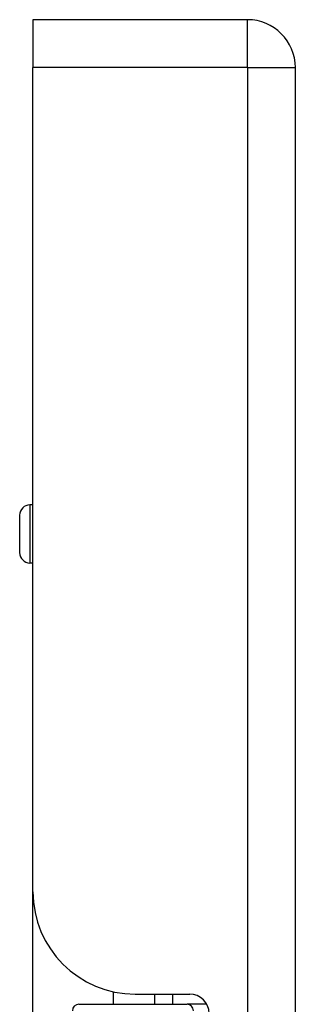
# Model space of a CAD drawing. Header units: inches. Extents: x 3.4 to 82.4, y 3.9 to 45.4.
# Tile 61 of 79: x 19.2 to 20.1, y 28.7 to 31.7. Entities that reach past the tile are written whole.
import ezdxf

# ---------------------------------------------------------------- set-up
doc = ezdxf.new("R2010")
doc.units = ezdxf.units.IN
doc.header["$MEASUREMENT"] = 0
doc.layers.add('Visible Edges(ANSI)', color=7, linetype='Continuous', lineweight=25)
doc.layers.add('Visible Tangent Edges(ANSI)', color=7, linetype='Continuous', lineweight=25)

msp = doc.modelspace()

# ---------------------------------------------------------------- linework, layer by layer
at = {"layer": 'Visible Edges(ANSI)'}
for p, q in [((19.2657, 31.697), (19.2657, 31.551)), ((19.9197, 31.697), (19.2657, 31.697)), ((19.2657, 29.04), (19.2657, 31.551)), ((20.0657, 8.04), (20.0657, 31.551)), ((19.2657, 30.2187), (19.2567, 30.2187)), ((19.2253, 30.0731), (19.2253, 30.1872)), ((19.2657, 30.0416), (19.2567, 30.0416)), ((19.2657, 28.6572), (19.2657, 29.04)), ((19.5107, 28.7353), (19.5107, 28.697)), ((19.5777, 28.728), (19.7436, 28.728)), ((19.6366, 28.728), (19.6366, 28.697)), ((19.6377, 28.697), (19.6377, 28.728)), ((19.4058, 28.697), (19.7357, 28.697)), ((19.7941, 28.697), (19.7357, 28.697)), ((19.7941, 28.697), (19.7956, 28.697))]:
    msp.add_line(p, q, dxfattribs=at)
for centre, radius, start, end in [((19.9197, 31.551), 0.146, 0, 90), ((19.2567, 30.1872), 0.0315, 90, 180), ((19.2567, 30.0731), 0.0315, 180, 270), ((19.5777, 29.04), 0.312, 180, 270), ((19.7436, 28.6689), 0.0591, 0, 90), ((19.4058, 28.6773), 0.0197, 90, 180)]:
    msp.add_arc(centre, radius, start, end, dxfattribs=at)
at = {"layer": 'Visible Tangent Edges(ANSI)'}
for p, q in [((19.9197, 31.551), (19.9197, 31.697)), ((19.9197, 31.551), (19.2657, 31.551)), ((19.9197, 31.551), (19.9197, 8.04)), ((19.9197, 31.551), (20.0657, 31.551)), ((19.2567, 30.2187), (19.2567, 30.0416)), ((19.6915, 28.728), (19.6915, 28.697))]:
    msp.add_line(p, q, dxfattribs=at)
msp.add_ellipse((19.7357, 28.6773), major_axis=(0, 0.0197), ratio=0.965926, start_param=4.712389, end_param=6.283185, dxfattribs=at)

doc.saveas('drawing.dxf')
